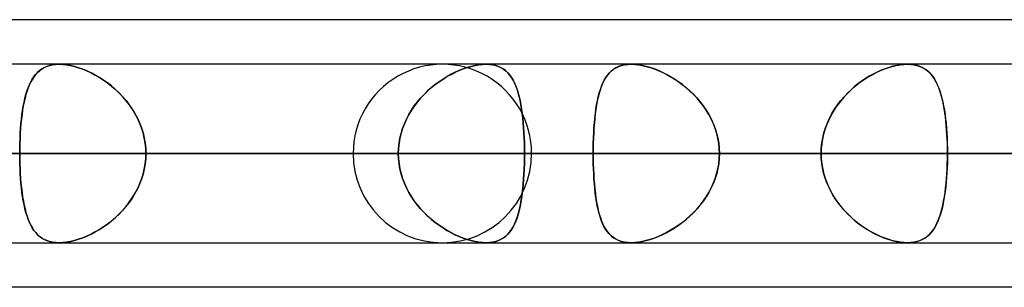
# Model space of a CAD drawing. Header units: millimetres. Extents: x -243 to 243, y -86 to 92.
# Tile 19 of 79: x -99.47 to -89.59, y 41.31 to 44. Entities that reach past the tile are written whole.
import ezdxf

# ---------------------------------------------------------------- set-up
doc = ezdxf.new("R2010")
doc.units = ezdxf.units.MM
doc.layers.add('MAIN-1', color=7, linetype='Continuous')

msp = doc.modelspace()

# ---------------------------------------------------------------- linework, layer by layer
at = {"layer": 'MAIN-1'}
for p, q in [((-70.1842, 44), (-129.42, 44)), ((-64.4885, 44), (-123.7242, 44)), ((-70.1842, 44), (-123.7242, 44)), ((-64.4885, 44), (-123.7242, 44)), ((-90.5644, 43.5525), (-123.152, 43.5525)), ((-90.5644, 43.5525), (-123.152, 43.5525)), ((122.9667, 43.5525), (-122.9667, 43.5525)), ((122.9667, 43.5525), (-122.9667, 43.5525)), ((113.0899, 43.5525), (-113.0899, 43.5525)), ((113.0899, 43.5525), (-113.0899, 43.5525)), ((-80.6825, 43.5525), (-109.19, 43.5525)), ((-80.6825, 43.5525), (-109.19, 43.5525)), ((103.2122, 43.5525), (-103.2122, 43.5525)), ((103.2122, 43.5525), (-103.2122, 43.5525)), ((-99.1399, 43.5466), (-99.1085, 43.5509)), ((-99.1042, 43.5512), (-99.136, 43.5473)), ((-99.1085, 43.5509), (-99.0755, 43.5525)), ((-99.0709, 43.5525), (-99.1042, 43.5512)), ((-99.0755, 43.5525), (-99.0747, 43.5525)), ((-99.0747, 43.5525), (-99.0739, 43.5525)), ((-99.0739, 43.5525), (-99.0731, 43.5525)), ((-99.0731, 43.5525), (-99.0723, 43.5525)), ((-99.0723, 43.5525), (-99.0715, 43.5525)), ((-99.0715, 43.5525), (-99.0708, 43.5525)), ((-99.0348, 43.5512), (-99.0709, 43.5525)), ((-94.7903, 43.5525), (-99.0709, 43.5525)), ((-94.7903, 43.5525), (-99.0709, 43.5525)), ((-99.0708, 43.5525), (-99.0348, 43.5511)), ((-98.9971, 43.547), (-99.0348, 43.5512)), ((-99.0348, 43.5511), (-98.997, 43.5469)), ((-70.792, 43.5525), (-95.228, 43.5525)), ((-70.792, 43.5525), (-95.228, 43.5525)), ((-94.8619, 43.5473), (-94.8253, 43.5512)), ((-94.8253, 43.5512), (-94.8619, 43.5473)), ((-94.8253, 43.5512), (-94.7902, 43.5525)), ((-94.7903, 43.5525), (-94.8253, 43.5512)), ((-94.756, 43.5512), (-94.7903, 43.5525)), ((-94.7902, 43.5525), (-94.7559, 43.5511)), ((-94.7235, 43.547), (-94.756, 43.5512)), ((-94.7559, 43.5511), (-94.7234, 43.5469)), ((-93.3684, 43.5511), (-93.4016, 43.5467)), ((-93.4005, 43.5469), (-93.3679, 43.5511)), ((-93.3336, 43.5525), (-93.3684, 43.5511)), ((-93.3679, 43.5511), (-93.3336, 43.5525)), ((-93.2982, 43.5512), (-93.3336, 43.5525)), ((-93.3336, 43.5525), (-93.2987, 43.5512)), ((93.3336, 43.5525), (-93.3336, 43.5525)), ((93.3336, 43.5525), (-93.3336, 43.5525)), ((-93.2987, 43.5512), (-93.2622, 43.5473)), ((-93.2613, 43.5472), (-93.2982, 43.5512)), ((-90.6344, 43.5475), (-90.6717, 43.5412)), ((-90.6384, 43.5469), (-90.6006, 43.5511)), ((-90.5986, 43.5513), (-90.6344, 43.5475)), ((-90.6006, 43.5511), (-90.5645, 43.5525)), ((-90.5645, 43.5525), (-90.5986, 43.5513)), ((-90.5645, 43.5525), (-90.5643, 43.5525)), ((-90.5329, 43.5514), (-90.5645, 43.5525)), ((-90.5643, 43.5525), (-90.564, 43.5525)), ((-90.564, 43.5525), (-90.5638, 43.5525)), ((-90.5638, 43.5525), (-90.5636, 43.5525)), ((-90.5636, 43.5525), (-90.5634, 43.5525)), ((-90.5634, 43.5525), (-90.5631, 43.5525)), ((-90.5631, 43.5525), (-90.53, 43.5511)), ((-90.5028, 43.5479), (-90.5329, 43.5514)), ((-90.53, 43.5511), (-90.4984, 43.5471)), ((-90.4742, 43.5421), (-90.5028, 43.5479)), ((-99.3254, 43.427), (-99.3081, 43.4495)), ((-99.306, 43.4519), (-99.3237, 43.4294)), ((-99.3081, 43.4495), (-99.2894, 43.4699)), ((-99.287, 43.4723), (-99.306, 43.4519)), ((-99.2894, 43.4699), (-99.269, 43.4883)), ((-99.2664, 43.4904), (-99.287, 43.4723)), ((-99.269, 43.4883), (-99.247, 43.5046)), ((-99.2441, 43.5065), (-99.2664, 43.4904)), ((-99.247, 43.5046), (-99.2231, 43.5187)), ((-99.22, 43.5202), (-99.2441, 43.5065)), ((-99.2231, 43.5187), (-99.1973, 43.5304)), ((-99.194, 43.5317), (-99.22, 43.5202)), ((-99.1973, 43.5304), (-99.1696, 43.5398)), ((-99.166, 43.5407), (-99.194, 43.5317)), ((-99.1696, 43.5398), (-99.1399, 43.5466)), ((-99.136, 43.5473), (-99.166, 43.5407)), ((-98.9578, 43.54), (-98.9971, 43.547)), ((-98.997, 43.5469), (-98.9576, 43.54)), ((-98.9173, 43.5303), (-98.9578, 43.54)), ((-98.9576, 43.54), (-98.9172, 43.5303)), ((-98.8761, 43.518), (-98.9173, 43.5303)), ((-98.9172, 43.5303), (-98.8762, 43.518)), ((-98.8762, 43.518), (-98.8347, 43.5032)), ((-98.8345, 43.5031), (-98.8761, 43.518)), ((-98.8347, 43.5032), (-98.793, 43.486)), ((-98.7927, 43.4859), (-98.8345, 43.5031)), ((-98.793, 43.486), (-98.7513, 43.4665)), ((-98.7509, 43.4663), (-98.7927, 43.4859)), ((-98.7513, 43.4665), (-98.7096, 43.4447)), ((-98.7093, 43.4445), (-98.7509, 43.4663)), ((-95.1818, 43.4291), (-95.1416, 43.4515)), ((-95.1408, 43.4519), (-95.1813, 43.4294)), ((-95.1416, 43.4515), (-95.1011, 43.4719)), ((-95.1002, 43.4723), (-95.1408, 43.4519)), ((-95.1011, 43.4719), (-95.0604, 43.4901)), ((-95.0597, 43.4904), (-95.1002, 43.4723)), ((-95.0604, 43.4901), (-95.0197, 43.5063)), ((-95.0192, 43.5065), (-95.0597, 43.4904)), ((-95.0197, 43.5063), (-94.9793, 43.5201)), ((-94.979, 43.5202), (-95.0192, 43.5065)), ((-94.9793, 43.5201), (-94.9394, 43.5316)), ((-94.9392, 43.5317), (-94.979, 43.5202)), ((-94.9394, 43.5316), (-94.9001, 43.5407)), ((-94.9001, 43.5407), (-94.9392, 43.5317)), ((-94.9001, 43.5407), (-94.8619, 43.5473)), ((-94.8619, 43.5473), (-94.9001, 43.5407)), ((-94.6928, 43.54), (-94.7235, 43.547)), ((-94.7234, 43.5469), (-94.6927, 43.54)), ((-94.6642, 43.5303), (-94.6928, 43.54)), ((-94.6927, 43.54), (-94.6641, 43.5303)), ((-94.6377, 43.518), (-94.6642, 43.5303)), ((-94.6641, 43.5303), (-94.6378, 43.518)), ((-94.6378, 43.518), (-94.6135, 43.5032)), ((-94.6134, 43.5031), (-94.6377, 43.518)), ((-94.6135, 43.5032), (-94.5912, 43.486)), ((-94.591, 43.4859), (-94.6134, 43.5031)), ((-94.5912, 43.486), (-94.5707, 43.4665)), ((-94.5705, 43.4663), (-94.591, 43.4859)), ((-94.5707, 43.4665), (-94.5518, 43.4447)), ((-94.5517, 43.4445), (-94.5705, 43.4663)), ((-93.5557, 43.4632), (-93.5745, 43.4405)), ((-93.5716, 43.4442), (-93.553, 43.4661)), ((-93.5351, 43.4835), (-93.5557, 43.4632)), ((-93.553, 43.4661), (-93.5326, 43.4857)), ((-93.5127, 43.5014), (-93.5351, 43.4835)), ((-93.5326, 43.4857), (-93.5104, 43.503)), ((-93.4882, 43.5167), (-93.5127, 43.5014)), ((-93.5104, 43.503), (-93.4862, 43.5178)), ((-93.4616, 43.5295), (-93.4882, 43.5167)), ((-93.4862, 43.5178), (-93.4598, 43.5302)), ((-93.4327, 43.5395), (-93.4616, 43.5295)), ((-93.4598, 43.5302), (-93.4313, 43.5399)), ((-93.4016, 43.5467), (-93.4327, 43.5395)), ((-93.4313, 43.5399), (-93.4005, 43.5469)), ((-93.2622, 43.5473), (-93.2241, 43.5408)), ((-93.2229, 43.5406), (-93.2613, 43.5472)), ((-93.2241, 43.5408), (-93.185, 43.5318)), ((-93.1833, 43.5314), (-93.2229, 43.5406)), ((-93.185, 43.5318), (-93.1451, 43.5204)), ((-93.143, 43.5197), (-93.1833, 43.5314)), ((-93.1451, 43.5204), (-93.1048, 43.5067)), ((-93.1022, 43.5057), (-93.143, 43.5197)), ((-93.1048, 43.5067), (-93.0643, 43.4907)), ((-93.0613, 43.4895), (-93.1022, 43.5057)), ((-93.0643, 43.4907), (-93.0236, 43.4726)), ((-93.0203, 43.4711), (-93.0613, 43.4895)), ((-93.0236, 43.4726), (-92.9831, 43.4524)), ((-92.9795, 43.4506), (-93.0203, 43.4711)), ((-92.9831, 43.4524), (-92.9426, 43.4301)), ((-92.9391, 43.4281), (-92.9795, 43.4506)), ((-90.9068, 43.4544), (-90.9462, 43.4324)), ((-90.9255, 43.4443), (-90.884, 43.4661)), ((-90.8672, 43.4743), (-90.9068, 43.4544)), ((-90.884, 43.4661), (-90.8424, 43.4857)), ((-90.8275, 43.4922), (-90.8672, 43.4743)), ((-90.8424, 43.4857), (-90.8008, 43.503)), ((-90.7879, 43.5079), (-90.8275, 43.4922)), ((-90.8008, 43.503), (-90.7593, 43.5179)), ((-90.7486, 43.5213), (-90.7879, 43.5079)), ((-90.7593, 43.5179), (-90.7182, 43.5302)), ((-90.7098, 43.5324), (-90.7486, 43.5213)), ((-90.7182, 43.5302), (-90.6778, 43.5399)), ((-90.6717, 43.5412), (-90.7098, 43.5324)), ((-90.6778, 43.5399), (-90.6384, 43.5469)), ((-90.4984, 43.5471), (-90.4684, 43.5406)), ((-90.4473, 43.534), (-90.4742, 43.5421)), ((-90.4684, 43.5406), (-90.4404, 43.5315)), ((-90.4221, 43.5237), (-90.4473, 43.534)), ((-90.4404, 43.5315), (-90.4144, 43.52)), ((-90.3986, 43.5114), (-90.4221, 43.5237)), ((-90.4144, 43.52), (-90.3902, 43.5062)), ((-90.3768, 43.4971), (-90.3986, 43.5114)), ((-90.3902, 43.5062), (-90.3678, 43.4902)), ((-90.3566, 43.4808), (-90.3768, 43.4971)), ((-90.3678, 43.4902), (-90.3471, 43.4721)), ((-90.3378, 43.4627), (-90.3566, 43.4808)), ((-90.3471, 43.4721), (-90.328, 43.4519)), ((-90.3204, 43.4428), (-90.3378, 43.4627)), ((-90.328, 43.4519), (-90.3102, 43.4295)), ((-99.3699, 43.3469), (-99.3562, 43.3757)), ((-99.3551, 43.3779), (-99.369, 43.3489)), ((-99.3562, 43.3757), (-99.3414, 43.4024)), ((-99.34, 43.4047), (-99.3551, 43.3779)), ((-99.3414, 43.4024), (-99.3254, 43.427)), ((-99.3237, 43.4294), (-99.34, 43.4047)), ((-98.7096, 43.4447), (-98.6681, 43.4205)), ((-98.6682, 43.4205), (-98.7093, 43.4445)), ((-98.6274, 43.3942), (-98.6682, 43.4205)), ((-98.6681, 43.4205), (-98.6269, 43.3939)), ((-98.5871, 43.3657), (-98.6274, 43.3942)), ((-98.6269, 43.3939), (-98.5863, 43.3651)), ((-98.5475, 43.3348), (-98.5871, 43.3657)), ((-98.5863, 43.3651), (-98.5465, 43.334)), ((-95.2615, 43.3779), (-95.3007, 43.3489)), ((-95.3003, 43.3492), (-95.2613, 43.378)), ((-95.2216, 43.4047), (-95.2615, 43.3779)), ((-95.2613, 43.378), (-95.2217, 43.4046)), ((-95.2217, 43.4046), (-95.1818, 43.4291)), ((-95.1813, 43.4294), (-95.2216, 43.4047)), ((-94.5518, 43.4447), (-94.5345, 43.4205)), ((-94.5345, 43.4205), (-94.5517, 43.4445)), ((-94.5345, 43.4205), (-94.5186, 43.3939)), ((-94.5188, 43.3942), (-94.5345, 43.4205)), ((-94.5043, 43.3657), (-94.5188, 43.3942)), ((-94.5186, 43.3939), (-94.504, 43.3651)), ((-94.491, 43.3348), (-94.5043, 43.3657)), ((-94.504, 43.3651), (-94.4906, 43.334)), ((-93.6213, 43.359), (-93.6341, 43.3275)), ((-93.6318, 43.3338), (-93.6187, 43.3648)), ((-93.6072, 43.3883), (-93.6213, 43.359)), ((-93.6187, 43.3648), (-93.6043, 43.3936)), ((-93.5916, 43.4155), (-93.6072, 43.3883)), ((-93.6043, 43.3936), (-93.5887, 43.4201)), ((-93.5745, 43.4405), (-93.5916, 43.4155)), ((-93.5887, 43.4201), (-93.5716, 43.4442)), ((-92.9426, 43.4301), (-92.9023, 43.4056)), ((-92.8991, 43.4036), (-92.9391, 43.4281)), ((-92.9023, 43.4056), (-92.8624, 43.379)), ((-92.8594, 43.3769), (-92.8991, 43.4036)), ((-92.8624, 43.379), (-92.823, 43.3502)), ((-92.8204, 43.3481), (-92.8594, 43.3769)), ((-92.823, 43.3502), (-92.7845, 43.3194)), ((-91.0608, 43.3549), (-91.0973, 43.3253)), ((-91.0872, 43.3337), (-91.0477, 43.3648)), ((-91.0233, 43.3826), (-91.0608, 43.3549)), ((-91.0477, 43.3648), (-91.0075, 43.3936)), ((-90.9851, 43.4085), (-91.0233, 43.3826)), ((-91.0075, 43.3936), (-90.9666, 43.4201)), ((-90.9462, 43.4324), (-90.9851, 43.4085)), ((-90.9666, 43.4201), (-90.9255, 43.4443)), ((-90.3043, 43.4212), (-90.3204, 43.4428)), ((-90.3102, 43.4295), (-90.2937, 43.405)), ((-90.2893, 43.3977), (-90.3043, 43.4212)), ((-90.2937, 43.405), (-90.2784, 43.3784)), ((-90.2753, 43.3724), (-90.2893, 43.3977)), ((-90.2784, 43.3784), (-90.2643, 43.3496)), ((-90.2623, 43.3452), (-90.2753, 43.3724)), ((-99.4046, 43.2484), (-99.394, 43.2832)), ((-99.3935, 43.2849), (-99.4042, 43.2498)), ((-99.394, 43.2832), (-99.3825, 43.3161)), ((-99.3818, 43.3179), (-99.3935, 43.2849)), ((-99.3825, 43.3161), (-99.3699, 43.3469)), ((-99.369, 43.3489), (-99.3818, 43.3179)), ((-98.509, 43.3018), (-98.5475, 43.3348)), ((-98.5465, 43.334), (-98.5077, 43.3006)), ((-98.4716, 43.2665), (-98.509, 43.3018)), ((-98.5077, 43.3006), (-98.4702, 43.2651)), ((-98.4357, 43.2291), (-98.4716, 43.2665)), ((-98.4702, 43.2651), (-98.4343, 43.2276)), ((-95.3763, 43.2849), (-95.4122, 43.2498)), ((-95.4115, 43.2506), (-95.3756, 43.2855)), ((-95.339, 43.3179), (-95.3763, 43.2849)), ((-95.3756, 43.2855), (-95.3384, 43.3184)), ((-95.3007, 43.3489), (-95.339, 43.3179)), ((-95.3384, 43.3184), (-95.3003, 43.3492)), ((-94.4789, 43.3018), (-94.491, 43.3348)), ((-94.4906, 43.334), (-94.4785, 43.3006)), ((-94.4678, 43.2665), (-94.4789, 43.3018)), ((-94.4785, 43.3006), (-94.4674, 43.2651)), ((-94.4578, 43.2291), (-94.4678, 43.2665)), ((-94.4674, 43.2651), (-94.4574, 43.2276)), ((-93.6562, 43.2588), (-93.6657, 43.2215)), ((-93.6643, 43.2274), (-93.6545, 43.265)), ((-93.6457, 43.2941), (-93.6562, 43.2588)), ((-93.6545, 43.265), (-93.6437, 43.3005)), ((-93.6341, 43.3275), (-93.6457, 43.2941)), ((-93.6437, 43.3005), (-93.6318, 43.3338)), ((-92.7821, 43.3173), (-92.8204, 43.3481)), ((-92.7845, 43.3194), (-92.747, 43.2865)), ((-92.7449, 43.2845), (-92.7821, 43.3173)), ((-92.747, 43.2865), (-92.7108, 43.2516)), ((-92.7088, 43.2496), (-92.7449, 43.2845)), ((-92.7108, 43.2516), (-92.676, 43.2147)), ((-91.1666, 43.2611), (-91.1993, 43.2265)), ((-91.1985, 43.2273), (-91.1628, 43.265)), ((-91.1326, 43.2941), (-91.1666, 43.2611)), ((-91.1628, 43.265), (-91.1256, 43.3005)), ((-91.0973, 43.3253), (-91.1326, 43.2941)), ((-91.1256, 43.3005), (-91.0872, 43.3337)), ((-90.2643, 43.3496), (-90.2512, 43.3188)), ((-90.2503, 43.3163), (-90.2623, 43.3452)), ((-90.2512, 43.3188), (-90.2393, 43.2859)), ((-90.2391, 43.2856), (-90.2503, 43.3163)), ((-90.2393, 43.2859), (-90.2282, 43.251)), ((-90.2288, 43.2531), (-90.2391, 43.2856)), ((-90.2194, 43.2189), (-90.2288, 43.2531)), ((-99.4309, 43.1324), (-99.423, 43.1728)), ((-99.4228, 43.1744), (-99.4307, 43.134)), ((-99.423, 43.1728), (-99.4143, 43.2115)), ((-99.4139, 43.213), (-99.4228, 43.1744)), ((-99.4143, 43.2115), (-99.4046, 43.2484)), ((-99.4042, 43.2498), (-99.4139, 43.213)), ((-98.4014, 43.1896), (-98.4357, 43.2291)), ((-98.4343, 43.2276), (-98.4002, 43.1881)), ((-98.3692, 43.1481), (-98.4014, 43.1896)), ((-98.4002, 43.1881), (-98.3682, 43.1468)), ((-95.4792, 43.1744), (-95.5098, 43.134)), ((-95.5096, 43.1344), (-95.4788, 43.1749)), ((-95.4466, 43.213), (-95.4792, 43.1744)), ((-95.4788, 43.1749), (-95.446, 43.2137)), ((-95.4122, 43.2498), (-95.4466, 43.213)), ((-95.446, 43.2137), (-95.4115, 43.2506)), ((-94.4488, 43.1896), (-94.4578, 43.2291)), ((-94.4574, 43.2276), (-94.4484, 43.1881)), ((-94.4407, 43.1481), (-94.4488, 43.1896)), ((-94.4484, 43.1881), (-94.4404, 43.1468)), ((-93.6742, 43.1824), (-93.6818, 43.1415)), ((-93.6809, 43.1463), (-93.6731, 43.1878)), ((-93.6657, 43.2215), (-93.6742, 43.1824)), ((-93.6731, 43.1878), (-93.6643, 43.2274)), ((-92.6742, 43.2127), (-92.7088, 43.2496)), ((-92.676, 43.2147), (-92.643, 43.1761)), ((-92.6413, 43.174), (-92.6742, 43.2127)), ((-92.643, 43.1761), (-92.612, 43.1357)), ((-92.6104, 43.1335), (-92.6413, 43.174)), ((-91.2643, 43.1462), (-91.2325, 43.1877)), ((-91.2303, 43.1902), (-91.2597, 43.1524)), ((-91.2325, 43.1877), (-91.1985, 43.2273)), ((-91.1993, 43.2265), (-91.2303, 43.1902)), ((-90.2282, 43.251), (-90.2182, 43.2142)), ((-90.2107, 43.183), (-90.2194, 43.2189)), ((-90.2182, 43.2142), (-90.2091, 43.1756)), ((-90.2028, 43.1455), (-90.2107, 43.183)), ((-90.2091, 43.1756), (-90.2008, 43.1352)), ((-99.4442, 43.0468), (-99.438, 43.0904)), ((-99.4377, 43.092), (-99.444, 43.0484)), ((-99.438, 43.0904), (-99.4309, 43.1324)), ((-99.4307, 43.134), (-99.4377, 43.092)), ((-98.3392, 43.1049), (-98.3692, 43.1481)), ((-98.3682, 43.1468), (-98.3384, 43.1037)), ((-98.3117, 43.0601), (-98.3392, 43.1049)), ((-98.3384, 43.1037), (-98.3111, 43.0589)), ((-98.2869, 43.0136), (-98.3117, 43.0601)), ((-98.3111, 43.0589), (-98.2863, 43.0125)), ((-95.5383, 43.092), (-95.5646, 43.0484)), ((-95.5645, 43.0485), (-95.5382, 43.0922)), ((-95.5098, 43.134), (-95.5383, 43.092)), ((-95.5382, 43.0922), (-95.5096, 43.1344)), ((-94.4335, 43.1049), (-94.4407, 43.1481)), ((-94.4404, 43.1468), (-94.4333, 43.1037)), ((-94.4271, 43.0601), (-94.4335, 43.1049)), ((-94.4333, 43.1037), (-94.427, 43.0589)), ((-94.4216, 43.0136), (-94.4271, 43.0601)), ((-94.427, 43.0589), (-94.4215, 43.0125)), ((-93.6944, 43.0546), (-93.6996, 43.0088)), ((-93.6993, 43.0119), (-93.694, 43.0583)), ((-93.6885, 43.0989), (-93.6944, 43.0546)), ((-93.694, 43.0583), (-93.6879, 43.1031)), ((-93.6818, 43.1415), (-93.6885, 43.0989)), ((-93.6879, 43.1031), (-93.6809, 43.1463)), ((-92.612, 43.1357), (-92.5831, 43.0936)), ((-92.5817, 43.0914), (-92.6104, 43.1335)), ((-92.5831, 43.0936), (-92.5565, 43.0498)), ((-92.5553, 43.0477), (-92.5817, 43.0914)), ((-91.3455, 43.0118), (-91.321, 43.0582)), ((-91.3128, 43.0724), (-91.3362, 43.0302)), ((-91.321, 43.0582), (-91.2939, 43.103)), ((-91.2872, 43.1131), (-91.3128, 43.0724)), ((-91.2939, 43.103), (-91.2643, 43.1462)), ((-91.2597, 43.1524), (-91.2872, 43.1131)), ((-90.1957, 43.1066), (-90.2028, 43.1455)), ((-90.2008, 43.1352), (-90.1934, 43.0932)), ((-90.1893, 43.0663), (-90.1957, 43.1066)), ((-90.1934, 43.0932), (-90.1869, 43.0495)), ((-90.1836, 43.0247), (-90.1893, 43.0663)), ((-99.4583, 42.9074), (-99.4543, 42.9552)), ((-99.4542, 42.9566), (-99.4582, 42.9089)), ((-99.4543, 42.9552), (-99.4496, 43.0017)), ((-99.4495, 43.0032), (-99.4542, 42.9566)), ((-99.4496, 43.0017), (-99.4442, 43.0468)), ((-99.444, 43.0484), (-99.4495, 43.0032)), ((-98.2648, 42.9656), (-98.2869, 43.0136)), ((-98.2863, 43.0125), (-98.2643, 42.9646)), ((-98.2457, 42.9162), (-98.2648, 42.9656)), ((-98.2643, 42.9646), (-98.2455, 42.9155)), ((-95.6276, 42.9085), (-95.6094, 42.9565)), ((-95.6093, 42.9566), (-95.6275, 42.9089)), ((-95.6094, 42.9565), (-95.5883, 43.0032)), ((-95.5883, 43.0032), (-95.6093, 42.9566)), ((-95.5883, 43.0032), (-95.5645, 43.0485)), ((-95.5646, 43.0484), (-95.5883, 43.0032)), ((-94.4169, 42.9656), (-94.4216, 43.0136)), ((-94.4215, 43.0125), (-94.4168, 42.9646)), ((-94.413, 42.9162), (-94.4169, 42.9656)), ((-94.4168, 42.9646), (-94.4129, 42.9155)), ((-93.704, 42.9615), (-93.7077, 42.913)), ((-93.7076, 42.9147), (-93.7038, 42.964)), ((-93.6996, 43.0088), (-93.704, 42.9615)), ((-93.7038, 42.964), (-93.6993, 43.0119)), ((-92.5565, 43.0498), (-92.5324, 43.0045)), ((-92.5314, 43.0025), (-92.5553, 43.0477)), ((-92.5324, 43.0045), (-92.511, 42.9577)), ((-92.5103, 42.9559), (-92.5314, 43.0025)), ((-92.511, 42.9577), (-92.4926, 42.9097)), ((-92.492, 42.908), (-92.5103, 42.9559)), ((-91.3859, 42.9146), (-91.3672, 42.9639)), ((-91.3573, 42.9867), (-91.3759, 42.9421)), ((-91.3672, 42.9639), (-91.3455, 43.0118)), ((-91.3362, 43.0302), (-91.3573, 42.9867)), ((-90.1869, 43.0495), (-90.1812, 43.0043)), ((-90.1786, 42.9818), (-90.1836, 43.0247)), ((-90.1812, 43.0043), (-90.1762, 42.9575)), ((-90.1743, 42.9376), (-90.1786, 42.9818)), ((-90.1762, 42.9575), (-90.172, 42.9095)), ((-99.4614, 42.86), (-99.464, 42.8101)), ((-99.464, 42.8093), (-99.4615, 42.8587)), ((-99.4615, 42.8587), (-99.4583, 42.9074)), ((-99.4582, 42.9089), (-99.4614, 42.86)), ((-98.2299, 42.8658), (-98.2457, 42.9162)), ((-98.2455, 42.9155), (-98.2298, 42.8654)), ((-98.2175, 42.8146), (-98.2299, 42.8658)), ((-98.2298, 42.8654), (-98.2174, 42.8144)), ((-95.6426, 42.86), (-95.6545, 42.8101)), ((-95.6545, 42.81), (-95.6426, 42.8597)), ((-95.6275, 42.9089), (-95.6426, 42.86)), ((-95.6426, 42.8597), (-95.6276, 42.9085)), ((-94.4097, 42.8658), (-94.413, 42.9162)), ((-94.4129, 42.9155), (-94.4097, 42.8654)), ((-94.4072, 42.8146), (-94.4097, 42.8658)), ((-94.4097, 42.8654), (-94.4072, 42.8144)), ((-93.7107, 42.8633), (-93.7131, 42.8126)), ((-93.713, 42.8137), (-93.7107, 42.8646)), ((-93.7107, 42.8646), (-93.7076, 42.9147)), ((-93.7077, 42.913), (-93.7107, 42.8633)), ((-92.4926, 42.9097), (-92.4773, 42.8607)), ((-92.4768, 42.8591), (-92.492, 42.908)), ((-92.4773, 42.8607), (-92.4652, 42.8109)), ((-92.4649, 42.8096), (-92.4768, 42.8591)), ((-91.4135, 42.8137), (-91.4014, 42.8645)), ((-91.3919, 42.8964), (-91.4053, 42.8498)), ((-91.4014, 42.8645), (-91.3859, 42.9146)), ((-91.3759, 42.9421), (-91.3919, 42.8964)), ((-90.1707, 42.8924), (-90.1743, 42.9376)), ((-90.172, 42.9095), (-90.1685, 42.8606)), ((-90.1677, 42.8465), (-90.1707, 42.8924)), ((-90.1685, 42.8606), (-90.1659, 42.8108)), ((-99.4658, 42.7597), (-99.4669, 42.7087)), ((-99.4669, 42.7086), (-99.4658, 42.7592)), ((-99.464, 42.8101), (-99.4658, 42.7597)), ((-99.4658, 42.7592), (-99.464, 42.8093)), ((-98.2085, 42.7627), (-98.2175, 42.8146)), ((-98.2174, 42.8144), (-98.2085, 42.7627)), ((-98.2031, 42.7103), (-98.2085, 42.7627)), ((-98.2085, 42.7627), (-98.2031, 42.7104)), ((-95.6683, 42.7088), (-95.6631, 42.7597)), ((-95.6631, 42.7597), (-95.6683, 42.7087)), ((-95.6545, 42.8101), (-95.6631, 42.7597)), ((-95.6631, 42.7597), (-95.6545, 42.81)), ((-94.4055, 42.7627), (-94.4072, 42.8146)), ((-94.4072, 42.8144), (-94.4055, 42.7627)), ((-94.4055, 42.7627), (-94.4044, 42.7104)), ((-94.4044, 42.7103), (-94.4055, 42.7627)), ((-93.7157, 42.7101), (-93.7147, 42.7622)), ((-93.7147, 42.7613), (-93.7157, 42.7096)), ((-93.7147, 42.7622), (-93.713, 42.8137)), ((-93.7131, 42.8126), (-93.7147, 42.7613)), ((-92.4652, 42.8109), (-92.4564, 42.7604)), ((-92.4563, 42.7594), (-92.4649, 42.8096)), ((-92.4564, 42.7604), (-92.4511, 42.7092)), ((-92.4511, 42.7086), (-92.4563, 42.7594)), ((-91.4276, 42.71), (-91.4223, 42.7621)), ((-91.4158, 42.8023), (-91.4233, 42.7544)), ((-91.4223, 42.7621), (-91.4135, 42.8137)), ((-91.4053, 42.8498), (-91.4158, 42.8023)), ((-90.1654, 42.8), (-90.1677, 42.8465)), ((-90.1659, 42.8108), (-90.164, 42.7603)), ((-90.1638, 42.7529), (-90.1654, 42.8)), ((-90.164, 42.7603), (-90.1629, 42.7092)), ((-99.4669, 42.7087), (-99.4672, 42.6575)), ((-99.4672, 42.6575), (-99.4669, 42.7086)), ((-98.2031, 42.7104), (-98.2012, 42.6575)), ((-98.2012, 42.6575), (-98.2031, 42.7103)), ((-95.67, 42.6575), (-95.6683, 42.7088)), ((-95.6683, 42.7087), (-95.67, 42.6575)), ((-94.4044, 42.7104), (-94.4041, 42.6575)), ((-94.4041, 42.6575), (-94.4044, 42.7103)), ((-93.716, 42.6575), (-93.7157, 42.7101)), ((-93.7157, 42.7096), (-93.716, 42.6575)), ((-92.4511, 42.7092), (-92.4493, 42.6575)), ((-92.4493, 42.6575), (-92.4511, 42.7086)), ((-91.4294, 42.6575), (-91.4276, 42.71)), ((-91.4279, 42.7061), (-91.4294, 42.6575)), ((-91.4233, 42.7544), (-91.4279, 42.7061)), ((-90.1628, 42.7054), (-90.1638, 42.7529)), ((-90.1629, 42.7092), (-90.1625, 42.6575)), ((-90.1625, 42.6575), (-90.1628, 42.7054)), ((-124.047, 42.6575), (-91.4294, 42.6575)), ((-91.4294, 42.6575), (-124.047, 42.6575)), ((-123.4449, 42.6575), (123.4449, 42.6575)), ((123.4449, 42.6575), (-123.4449, 42.6575)), ((-90.1625, 42.6575), (-122.257, 42.6575)), ((-122.257, 42.6575), (-90.1625, 42.6575)), ((122.0848, 42.6575), (-122.0848, 42.6575)), ((-122.0848, 42.6575), (122.0848, 42.6575)), ((-113.4737, 42.6575), (113.4737, 42.6575)), ((113.4737, 42.6575), (-113.4737, 42.6575)), ((112.2073, 42.6575), (-112.2073, 42.6575)), ((-112.2073, 42.6575), (112.2073, 42.6575)), ((-110.085, 42.6575), (-81.5463, 42.6575)), ((-81.5463, 42.6575), (-110.085, 42.6575)), ((-80.2791, 42.6575), (-108.295, 42.6575)), ((-108.295, 42.6575), (-80.2791, 42.6575)), ((-108.0756, 42.6575), (-99.4672, 42.6575)), ((-99.4672, 42.6575), (-108.0756, 42.6575)), ((-95.67, 42.6575), (-104.2784, 42.6575)), ((-104.2784, 42.6575), (-95.67, 42.6575)), ((-103.5955, 42.6575), (103.5955, 42.6575)), ((103.5955, 42.6575), (-103.5955, 42.6575)), ((102.3289, 42.6575), (-102.3289, 42.6575)), ((-102.3289, 42.6575), (102.3289, 42.6575)), ((-102.3289, 42.6575), (-93.716, 42.6575)), ((-93.716, 42.6575), (-102.3289, 42.6575)), ((-91.4294, 42.6575), (-100.0437, 42.6575)), ((-100.0437, 42.6575), (-91.4294, 42.6575)), ((-99.4672, 42.6575), (-95.67, 42.6575)), ((-95.67, 42.6575), (-99.4672, 42.6575)), ((-99.4669, 42.6063), (-99.4672, 42.6575)), ((-99.4672, 42.6575), (-99.4669, 42.6062)), ((-99.4658, 42.5555), (-99.4669, 42.6063)), ((-99.4669, 42.6062), (-99.4658, 42.5553)), ((-98.2031, 42.6047), (-98.2085, 42.5523)), ((-98.2085, 42.5523), (-98.2031, 42.6046)), ((-98.2012, 42.6575), (-98.2031, 42.6047)), ((-98.2031, 42.6046), (-98.2012, 42.6575)), ((-94.4041, 42.6575), (-98.2012, 42.6575)), ((-98.2012, 42.6575), (-94.4041, 42.6575)), ((-98.2012, 42.6575), (-89.5925, 42.6575)), ((-89.5925, 42.6575), (-98.2012, 42.6575)), ((-96.123, 42.6575), (-71.6602, 42.6575)), ((-71.6602, 42.6575), (-96.123, 42.6575)), ((-95.67, 42.6575), (-95.6683, 42.6062)), ((-95.6683, 42.6063), (-95.67, 42.6575)), ((-95.6631, 42.5553), (-95.6683, 42.6063)), ((-95.6683, 42.6062), (-95.6631, 42.5553)), ((-94.4044, 42.6047), (-94.4055, 42.5523)), ((-94.4055, 42.5523), (-94.4044, 42.6046)), ((-94.4044, 42.6046), (-94.4041, 42.6575)), ((-94.4041, 42.6575), (-94.4044, 42.6047)), ((-85.7953, 42.6575), (-94.4041, 42.6575)), ((-94.4041, 42.6575), (-85.7953, 42.6575)), ((-70.25, 42.6575), (-94.333, 42.6575)), ((-94.333, 42.6575), (-70.25, 42.6575)), ((-93.716, 42.6575), (93.716, 42.6575)), ((93.716, 42.6575), (-93.716, 42.6575)), ((-93.7157, 42.6054), (-93.716, 42.6575)), ((-93.716, 42.6575), (-93.7157, 42.6049)), ((-93.7147, 42.5537), (-93.7157, 42.6054)), ((-93.7157, 42.6049), (-93.7147, 42.5528)), ((-92.4564, 42.5546), (-92.4511, 42.6058)), ((-92.4511, 42.6064), (-92.4563, 42.5556)), ((-92.4493, 42.6575), (-92.4511, 42.6064)), ((-92.4511, 42.6058), (-92.4493, 42.6575)), ((92.4493, 42.6575), (-92.4493, 42.6575)), ((-92.4493, 42.6575), (92.4493, 42.6575)), ((-92.4493, 42.6575), (-83.8351, 42.6575)), ((-83.8351, 42.6575), (-92.4493, 42.6575)), ((-91.4294, 42.6575), (-91.4276, 42.605)), ((-91.4279, 42.6089), (-91.4294, 42.6575)), ((-91.4233, 42.5606), (-91.4279, 42.6089)), ((-91.4276, 42.605), (-91.4223, 42.5529)), ((-91.4158, 42.5127), (-91.4233, 42.5606)), ((-90.164, 42.5545), (-90.1629, 42.6058)), ((-90.1628, 42.6081), (-90.1639, 42.5591)), ((-90.1629, 42.6058), (-90.1625, 42.6575)), ((-90.1625, 42.6575), (-90.1628, 42.6081)), ((-81.5463, 42.6575), (-90.1625, 42.6575)), ((-90.1625, 42.6575), (-81.5463, 42.6575)), ((-99.464, 42.5051), (-99.4658, 42.5555)), ((-99.4658, 42.5553), (-99.464, 42.505)), ((-99.4615, 42.4553), (-99.464, 42.5051)), ((-99.464, 42.505), (-99.4615, 42.4553)), ((-98.2175, 42.5004), (-98.2299, 42.4492)), ((-98.2298, 42.4496), (-98.2174, 42.5006)), ((-98.2085, 42.5523), (-98.2175, 42.5004)), ((-98.2174, 42.5006), (-98.2085, 42.5523)), ((-95.6631, 42.5553), (-95.6545, 42.505)), ((-95.6545, 42.5049), (-95.6631, 42.5553)), ((-95.6545, 42.505), (-95.6426, 42.4553)), ((-95.6426, 42.455), (-95.6545, 42.5049)), ((-94.4097, 42.4496), (-94.4072, 42.5006)), ((-94.4072, 42.5004), (-94.4097, 42.4492)), ((-94.4072, 42.5006), (-94.4055, 42.5523)), ((-94.4055, 42.5523), (-94.4072, 42.5004)), ((-93.7131, 42.5024), (-93.7147, 42.5537)), ((-93.7147, 42.5528), (-93.713, 42.5013)), ((-93.7107, 42.4517), (-93.7131, 42.5024)), ((-93.713, 42.5013), (-93.7107, 42.4504)), ((-92.4773, 42.4543), (-92.4652, 42.5041)), ((-92.4649, 42.5054), (-92.4768, 42.4559)), ((-92.4652, 42.5041), (-92.4564, 42.5546)), ((-92.4563, 42.5556), (-92.4649, 42.5054)), ((-91.4223, 42.5529), (-91.4135, 42.5013)), ((-91.4053, 42.4652), (-91.4158, 42.5127)), ((-91.4135, 42.5013), (-91.4014, 42.4505)), ((-91.3919, 42.4186), (-91.4053, 42.4652)), ((-90.1681, 42.4627), (-90.1712, 42.4154)), ((-90.1686, 42.4542), (-90.1659, 42.504)), ((-90.1656, 42.5106), (-90.1681, 42.4627)), ((-90.1659, 42.504), (-90.164, 42.5545)), ((-90.1639, 42.5591), (-90.1656, 42.5106)), ((-99.4582, 42.4065), (-99.4615, 42.4553)), ((-99.4615, 42.4553), (-99.4582, 42.4065)), ((-99.4543, 42.3588), (-99.4582, 42.4065)), ((-99.4582, 42.4065), (-99.4542, 42.3585)), ((-98.2457, 42.3988), (-98.2648, 42.3494)), ((-98.2643, 42.3504), (-98.2455, 42.3995)), ((-98.2299, 42.4492), (-98.2457, 42.3988)), ((-98.2455, 42.3995), (-98.2298, 42.4496)), ((-95.6426, 42.4553), (-95.6276, 42.4065)), ((-95.6275, 42.4061), (-95.6426, 42.455)), ((-95.6276, 42.4065), (-95.6094, 42.3585)), ((-95.6093, 42.3584), (-95.6275, 42.4061)), ((-94.413, 42.3988), (-94.4169, 42.3494)), ((-94.4168, 42.3504), (-94.4129, 42.3995)), ((-94.4097, 42.4492), (-94.413, 42.3988)), ((-94.4129, 42.3995), (-94.4097, 42.4496)), ((-93.7077, 42.402), (-93.7107, 42.4517)), ((-93.7107, 42.4504), (-93.7076, 42.4003)), ((-93.704, 42.3535), (-93.7077, 42.402)), ((-93.7076, 42.4003), (-93.7038, 42.351)), ((-92.511, 42.3573), (-92.4926, 42.4053)), ((-92.492, 42.407), (-92.5103, 42.3591)), ((-92.4926, 42.4053), (-92.4773, 42.4543)), ((-92.4768, 42.4559), (-92.492, 42.407)), ((-91.4014, 42.4505), (-91.3859, 42.4004)), ((-91.3759, 42.3729), (-91.3919, 42.4186)), ((-91.3859, 42.4004), (-91.3672, 42.3511)), ((-91.3573, 42.3283), (-91.3759, 42.3729)), ((-90.1751, 42.369), (-90.1797, 42.3237)), ((-90.1762, 42.3571), (-90.172, 42.4052)), ((-90.1712, 42.4154), (-90.1751, 42.369)), ((-90.172, 42.4052), (-90.1686, 42.4542)), ((-99.4495, 42.3123), (-99.4543, 42.3588)), ((-99.4542, 42.3585), (-99.4495, 42.3118)), ((-99.4441, 42.2672), (-99.4495, 42.3123)), ((-99.4495, 42.3118), (-99.444, 42.2665)), ((-99.4378, 42.2237), (-99.4441, 42.2672)), ((-99.444, 42.2665), (-99.4377, 42.2228)), ((-98.2869, 42.3014), (-98.3117, 42.2549)), ((-98.3111, 42.2561), (-98.2863, 42.3025)), ((-98.2648, 42.3494), (-98.2869, 42.3014)), ((-98.2863, 42.3025), (-98.2643, 42.3504)), ((-95.6094, 42.3585), (-95.5883, 42.3118)), ((-95.5883, 42.3118), (-95.6093, 42.3584)), ((-95.5883, 42.3118), (-95.5645, 42.2665)), ((-95.5646, 42.2666), (-95.5883, 42.3118)), ((-95.5383, 42.223), (-95.5646, 42.2666)), ((-95.5645, 42.2665), (-95.5382, 42.2228)), ((-94.4216, 42.3014), (-94.4271, 42.2549)), ((-94.427, 42.2561), (-94.4215, 42.3025)), ((-94.4169, 42.3494), (-94.4216, 42.3014)), ((-94.4215, 42.3025), (-94.4168, 42.3504)), ((-93.6996, 42.3062), (-93.704, 42.3535)), ((-93.7038, 42.351), (-93.6993, 42.3031)), ((-93.6944, 42.2604), (-93.6996, 42.3062)), ((-93.6993, 42.3031), (-93.694, 42.2567)), ((-92.5831, 42.2214), (-92.5565, 42.2652)), ((-92.5553, 42.2673), (-92.5817, 42.2236)), ((-92.5565, 42.2652), (-92.5324, 42.3105)), ((-92.5314, 42.3125), (-92.5553, 42.2673)), ((-92.5324, 42.3105), (-92.511, 42.3573)), ((-92.5103, 42.3591), (-92.5314, 42.3125)), ((-91.3672, 42.3511), (-91.3455, 42.3032)), ((-91.3362, 42.2848), (-91.3573, 42.3283)), ((-91.3455, 42.3032), (-91.321, 42.2568)), ((-91.3128, 42.2426), (-91.3362, 42.2848)), ((-90.1935, 42.2213), (-90.187, 42.265)), ((-90.185, 42.2797), (-90.191, 42.2371)), ((-90.187, 42.265), (-90.1812, 42.3103)), ((-90.1797, 42.3237), (-90.185, 42.2797)), ((-90.1812, 42.3103), (-90.1762, 42.3571)), ((-99.4308, 42.1817), (-99.4378, 42.2237)), ((-99.4377, 42.2228), (-99.4306, 42.1806)), ((-99.4229, 42.1414), (-99.4308, 42.1817)), ((-99.4306, 42.1806), (-99.4226, 42.1401)), ((-98.3692, 42.1669), (-98.4014, 42.1254)), ((-98.4002, 42.1269), (-98.3682, 42.1682)), ((-98.3392, 42.2101), (-98.3692, 42.1669)), ((-98.3682, 42.1682), (-98.3384, 42.2113)), ((-98.3117, 42.2549), (-98.3392, 42.2101)), ((-98.3384, 42.2113), (-98.3111, 42.2561)), ((-95.5098, 42.181), (-95.5383, 42.223)), ((-95.5382, 42.2228), (-95.5096, 42.1806)), ((-95.4792, 42.1406), (-95.5098, 42.181)), ((-95.5096, 42.1806), (-95.4788, 42.1401)), ((-94.4407, 42.1669), (-94.4488, 42.1254)), ((-94.4484, 42.1269), (-94.4404, 42.1682)), ((-94.4335, 42.2101), (-94.4407, 42.1669)), ((-94.4404, 42.1682), (-94.4333, 42.2113)), ((-94.4271, 42.2549), (-94.4335, 42.2101)), ((-94.4333, 42.2113), (-94.427, 42.2561)), ((-93.6885, 42.2161), (-93.6944, 42.2604)), ((-93.694, 42.2567), (-93.6879, 42.2119)), ((-93.6818, 42.1735), (-93.6885, 42.2161)), ((-93.6879, 42.2119), (-93.6809, 42.1687)), ((-93.6742, 42.1326), (-93.6818, 42.1735)), ((-93.6809, 42.1687), (-93.6731, 42.1272)), ((-92.643, 42.1389), (-92.612, 42.1793)), ((-92.6104, 42.1815), (-92.6413, 42.141)), ((-92.612, 42.1793), (-92.5831, 42.2214)), ((-92.5817, 42.2236), (-92.6104, 42.1815)), ((-91.321, 42.2568), (-91.2939, 42.212)), ((-91.2872, 42.2019), (-91.3128, 42.2426)), ((-91.2939, 42.212), (-91.2643, 42.1688)), ((-91.2597, 42.1626), (-91.2872, 42.2019)), ((-91.2643, 42.1688), (-91.2325, 42.1273)), ((-90.2092, 42.1388), (-90.2009, 42.1792)), ((-90.1978, 42.196), (-90.2055, 42.1563)), ((-90.2009, 42.1792), (-90.1935, 42.2213)), ((-90.191, 42.2371), (-90.1978, 42.196)), ((-99.4141, 42.1028), (-99.4229, 42.1414)), ((-99.4226, 42.1401), (-99.4138, 42.1013)), ((-99.4044, 42.0659), (-99.4141, 42.1028)), ((-99.4138, 42.1013), (-99.404, 42.0644)), ((-98.4357, 42.0859), (-98.4716, 42.0485)), ((-98.4702, 42.0499), (-98.4343, 42.0874)), ((-98.4014, 42.1254), (-98.4357, 42.0859)), ((-98.4343, 42.0874), (-98.4002, 42.1269)), ((-95.4466, 42.102), (-95.4792, 42.1406)), ((-95.4788, 42.1401), (-95.446, 42.1013)), ((-95.4122, 42.0652), (-95.4466, 42.102)), ((-95.446, 42.1013), (-95.4115, 42.0644)), ((-94.4578, 42.0859), (-94.4678, 42.0485)), ((-94.4674, 42.0499), (-94.4574, 42.0874)), ((-94.4488, 42.1254), (-94.4578, 42.0859)), ((-94.4574, 42.0874), (-94.4484, 42.1269)), ((-93.6657, 42.0935), (-93.6742, 42.1326)), ((-93.6731, 42.1272), (-93.6643, 42.0876)), ((-93.6562, 42.0562), (-93.6657, 42.0935)), ((-93.6643, 42.0876), (-93.6545, 42.05)), ((-92.7108, 42.0634), (-92.676, 42.1003)), ((-92.6742, 42.1023), (-92.7088, 42.0654)), ((-92.676, 42.1003), (-92.643, 42.1389)), ((-92.6413, 42.141), (-92.6742, 42.1023)), ((-91.2303, 42.1248), (-91.2597, 42.1626)), ((-91.2325, 42.1273), (-91.1985, 42.0877)), ((-91.1993, 42.0885), (-91.2303, 42.1248)), ((-91.1666, 42.0539), (-91.1993, 42.0885)), ((-91.1985, 42.0877), (-91.1628, 42.05)), ((-90.2232, 42.0819), (-90.2333, 42.0474)), ((-90.2284, 42.0633), (-90.2183, 42.1002)), ((-90.2139, 42.1183), (-90.2232, 42.0819)), ((-90.2183, 42.1002), (-90.2092, 42.1388)), ((-90.2055, 42.1563), (-90.2139, 42.1183)), ((-99.3938, 42.0309), (-99.4044, 42.0659)), ((-99.404, 42.0644), (-99.3933, 42.0295)), ((-99.3821, 41.9979), (-99.3938, 42.0309)), ((-99.3933, 42.0295), (-99.3816, 41.9966)), ((-99.3694, 41.9669), (-99.3821, 41.9979)), ((-99.3816, 41.9966), (-99.3689, 41.9658)), ((-98.5475, 41.9802), (-98.5871, 41.9493)), ((-98.5863, 41.9499), (-98.5465, 41.981)), ((-98.509, 42.0132), (-98.5475, 41.9802)), ((-98.5465, 41.981), (-98.5077, 42.0144)), ((-98.4716, 42.0485), (-98.509, 42.0132)), ((-98.5077, 42.0144), (-98.4702, 42.0499)), ((-95.3763, 42.0301), (-95.4122, 42.0652)), ((-95.4115, 42.0644), (-95.3756, 42.0295)), ((-95.339, 41.9971), (-95.3763, 42.0301)), ((-95.3756, 42.0295), (-95.3384, 41.9966)), ((-95.3007, 41.9661), (-95.339, 41.9971)), ((-95.3384, 41.9966), (-95.3003, 41.9658)), ((-94.491, 41.9802), (-94.5043, 41.9493)), ((-94.504, 41.9499), (-94.4906, 41.981)), ((-94.4789, 42.0132), (-94.491, 41.9802)), ((-94.4906, 41.981), (-94.4785, 42.0144)), ((-94.4678, 42.0485), (-94.4789, 42.0132)), ((-94.4785, 42.0144), (-94.4674, 42.0499)), ((-93.6457, 42.0209), (-93.6562, 42.0562)), ((-93.6545, 42.05), (-93.6437, 42.0145)), ((-93.6341, 41.9874), (-93.6457, 42.0209)), ((-93.6437, 42.0145), (-93.6318, 41.9812)), ((-93.6213, 41.956), (-93.6341, 41.9874)), ((-93.6318, 41.9812), (-93.6187, 41.9502)), ((-92.823, 41.9648), (-92.7845, 41.9956)), ((-92.7821, 41.9977), (-92.8204, 41.9669)), ((-92.7845, 41.9956), (-92.747, 42.0285)), ((-92.7449, 42.0306), (-92.7821, 41.9977)), ((-92.747, 42.0285), (-92.7108, 42.0634)), ((-92.7088, 42.0654), (-92.7449, 42.0306)), ((-91.1326, 42.0209), (-91.1666, 42.0539)), ((-91.1628, 42.05), (-91.1256, 42.0145)), ((-91.0973, 41.9897), (-91.1326, 42.0209)), ((-91.1256, 42.0145), (-91.0872, 41.9813)), ((-91.0608, 41.9601), (-91.0973, 41.9897)), ((-91.0872, 41.9813), (-91.0477, 41.9502)), ((-90.2562, 41.9839), (-90.2691, 41.955)), ((-90.2646, 41.9647), (-90.2515, 41.9956)), ((-90.2443, 42.0147), (-90.2562, 41.9839)), ((-90.2515, 41.9956), (-90.2395, 42.0284)), ((-90.2333, 42.0474), (-90.2443, 42.0147)), ((-90.2395, 42.0284), (-90.2284, 42.0633)), ((-99.3555, 41.9379), (-99.3694, 41.9669)), ((-99.3689, 41.9658), (-99.3551, 41.937)), ((-99.3405, 41.9111), (-99.3555, 41.9379)), ((-99.3551, 41.937), (-99.3401, 41.9104)), ((-99.3242, 41.8863), (-99.3405, 41.9111)), ((-99.3401, 41.9104), (-99.3239, 41.8859)), ((-99.3066, 41.8638), (-99.3242, 41.8863)), ((-99.3239, 41.8859), (-99.3064, 41.8635)), ((-98.7513, 41.8485), (-98.7096, 41.8703)), ((-98.7093, 41.8705), (-98.7509, 41.8487)), ((-98.7096, 41.8703), (-98.6681, 41.8945)), ((-98.6682, 41.8945), (-98.7093, 41.8705)), ((-98.6274, 41.9208), (-98.6682, 41.8945)), ((-98.6681, 41.8945), (-98.6269, 41.9211)), ((-98.5871, 41.9493), (-98.6274, 41.9208)), ((-98.6269, 41.9211), (-98.5863, 41.9499)), ((-95.2615, 41.9371), (-95.3007, 41.9661)), ((-95.3003, 41.9658), (-95.2613, 41.937)), ((-95.2216, 41.9103), (-95.2615, 41.9371)), ((-95.2613, 41.937), (-95.2217, 41.9104)), ((-95.2217, 41.9104), (-95.1818, 41.8859)), ((-95.1813, 41.8856), (-95.2216, 41.9103)), ((-95.1818, 41.8859), (-95.1416, 41.8635)), ((-95.1408, 41.8631), (-95.1813, 41.8856)), ((-94.5707, 41.8485), (-94.5518, 41.8703)), ((-94.5517, 41.8705), (-94.5705, 41.8487)), ((-94.5518, 41.8703), (-94.5345, 41.8945)), ((-94.5345, 41.8945), (-94.5517, 41.8705)), ((-94.5345, 41.8945), (-94.5186, 41.9211)), ((-94.5188, 41.9208), (-94.5345, 41.8945)), ((-94.5043, 41.9493), (-94.5188, 41.9208)), ((-94.5186, 41.9211), (-94.504, 41.9499)), ((-93.6072, 41.9267), (-93.6213, 41.956)), ((-93.6187, 41.9502), (-93.6043, 41.9214)), ((-93.5916, 41.8995), (-93.6072, 41.9267)), ((-93.6043, 41.9214), (-93.5887, 41.8949)), ((-93.5745, 41.8745), (-93.5916, 41.8995)), ((-93.5887, 41.8949), (-93.5716, 41.8708)), ((-93.5557, 41.8518), (-93.5745, 41.8745)), ((-93.5716, 41.8708), (-93.553, 41.8489)), ((-92.9831, 41.8626), (-92.9426, 41.8849)), ((-92.9391, 41.8869), (-92.9795, 41.8644)), ((-92.9426, 41.8849), (-92.9023, 41.9094)), ((-92.8991, 41.9114), (-92.9391, 41.8869)), ((-92.9023, 41.9094), (-92.8624, 41.936)), ((-92.8594, 41.9381), (-92.8991, 41.9114)), ((-92.8624, 41.936), (-92.823, 41.9648)), ((-92.8204, 41.9669), (-92.8594, 41.9381)), ((-91.0233, 41.9324), (-91.0608, 41.9601)), ((-91.0477, 41.9502), (-91.0075, 41.9214)), ((-90.9851, 41.9065), (-91.0233, 41.9324)), ((-91.0075, 41.9214), (-90.9666, 41.8949)), ((-90.9462, 41.8826), (-90.9851, 41.9065)), ((-90.9666, 41.8949), (-90.9255, 41.8707)), ((-90.9068, 41.8606), (-90.9462, 41.8826)), ((-90.9255, 41.8707), (-90.884, 41.8489)), ((-90.3143, 41.88), (-90.3317, 41.8589)), ((-90.3285, 41.8626), (-90.3106, 41.8849)), ((-90.2981, 41.903), (-90.3143, 41.88)), ((-90.3106, 41.8849), (-90.2941, 41.9094)), ((-90.2831, 41.928), (-90.2981, 41.903)), ((-90.2941, 41.9094), (-90.2787, 41.936)), ((-90.2691, 41.955), (-90.2831, 41.928)), ((-90.2787, 41.936), (-90.2646, 41.9647)), ((-99.2877, 41.8434), (-99.3066, 41.8638)), ((-99.3064, 41.8635), (-99.2874, 41.8431)), ((-99.2672, 41.8252), (-99.2877, 41.8434)), ((-99.2874, 41.8431), (-99.2668, 41.8249)), ((-99.245, 41.8091), (-99.2672, 41.8252)), ((-99.2668, 41.8249), (-99.2444, 41.8087)), ((-99.221, 41.7953), (-99.245, 41.8091)), ((-99.2444, 41.8087), (-99.2203, 41.7949)), ((-99.1951, 41.7837), (-99.221, 41.7953)), ((-99.2203, 41.7949), (-99.1942, 41.7834)), ((-99.1673, 41.7746), (-99.1951, 41.7837)), ((-99.1942, 41.7834), (-99.166, 41.7743)), ((-99.1374, 41.768), (-99.1673, 41.7746)), ((-99.166, 41.7743), (-99.1359, 41.7677)), ((-98.9578, 41.775), (-98.9971, 41.768)), ((-98.997, 41.7681), (-98.9576, 41.7751)), ((-98.9173, 41.7847), (-98.9578, 41.775)), ((-98.9576, 41.7751), (-98.9172, 41.7847)), ((-98.8761, 41.797), (-98.9173, 41.7847)), ((-98.9172, 41.7847), (-98.8762, 41.797)), ((-98.8762, 41.797), (-98.8347, 41.8118)), ((-98.8345, 41.8119), (-98.8761, 41.797)), ((-98.8347, 41.8118), (-98.793, 41.829)), ((-98.7927, 41.8291), (-98.8345, 41.8119)), ((-98.793, 41.829), (-98.7513, 41.8485)), ((-98.7509, 41.8487), (-98.7927, 41.8291)), ((-95.1416, 41.8635), (-95.1011, 41.8431)), ((-95.1002, 41.8427), (-95.1408, 41.8631)), ((-95.1011, 41.8431), (-95.0604, 41.8249)), ((-95.0597, 41.8246), (-95.1002, 41.8427)), ((-95.0604, 41.8249), (-95.0197, 41.8087)), ((-95.0192, 41.8085), (-95.0597, 41.8246)), ((-95.0197, 41.8087), (-94.9793, 41.7949)), ((-94.979, 41.7948), (-95.0192, 41.8085)), ((-94.9793, 41.7949), (-94.9394, 41.7834)), ((-94.9392, 41.7833), (-94.979, 41.7948)), ((-94.9394, 41.7834), (-94.9001, 41.7743)), ((-94.9001, 41.7743), (-94.9392, 41.7833)), ((-94.9001, 41.7743), (-94.8619, 41.7677)), ((-94.8619, 41.7677), (-94.9001, 41.7743)), ((-94.6928, 41.775), (-94.7235, 41.768)), ((-94.7234, 41.7681), (-94.6927, 41.7751)), ((-94.6642, 41.7847), (-94.6928, 41.775)), ((-94.6927, 41.7751), (-94.6641, 41.7847)), ((-94.6377, 41.797), (-94.6642, 41.7847)), ((-94.6641, 41.7847), (-94.6378, 41.797)), ((-94.6378, 41.797), (-94.6135, 41.8118)), ((-94.6134, 41.8119), (-94.6377, 41.797)), ((-94.6135, 41.8118), (-94.5912, 41.829)), ((-94.591, 41.8291), (-94.6134, 41.8119)), ((-94.5912, 41.829), (-94.5707, 41.8485)), ((-94.5705, 41.8487), (-94.591, 41.8291)), ((-93.5351, 41.8315), (-93.5557, 41.8518)), ((-93.553, 41.8489), (-93.5326, 41.8293)), ((-93.5127, 41.8136), (-93.5351, 41.8315)), ((-93.5326, 41.8293), (-93.5104, 41.812)), ((-93.4882, 41.7983), (-93.5127, 41.8136)), ((-93.5104, 41.812), (-93.4862, 41.7972)), ((-93.4616, 41.7855), (-93.4882, 41.7983)), ((-93.4862, 41.7972), (-93.4598, 41.7848)), ((-93.4327, 41.7755), (-93.4616, 41.7855)), ((-93.4598, 41.7848), (-93.4313, 41.7751)), ((-93.4016, 41.7683), (-93.4327, 41.7755)), ((-93.4313, 41.7751), (-93.4005, 41.7681)), ((-93.2622, 41.7677), (-93.2241, 41.7742)), ((-93.2229, 41.7744), (-93.2613, 41.7678)), ((-93.2241, 41.7742), (-93.185, 41.7832)), ((-93.1833, 41.7836), (-93.2229, 41.7744)), ((-93.185, 41.7832), (-93.1451, 41.7946)), ((-93.143, 41.7953), (-93.1833, 41.7836)), ((-93.1451, 41.7946), (-93.1048, 41.8083)), ((-93.1022, 41.8093), (-93.143, 41.7953)), ((-93.1048, 41.8083), (-93.0643, 41.8243)), ((-93.0613, 41.8255), (-93.1022, 41.8093)), ((-93.0643, 41.8243), (-93.0236, 41.8424)), ((-93.0203, 41.8439), (-93.0613, 41.8255)), ((-93.0236, 41.8424), (-92.9831, 41.8626)), ((-92.9795, 41.8644), (-93.0203, 41.8439)), ((-90.8672, 41.8407), (-90.9068, 41.8606)), ((-90.884, 41.8489), (-90.8424, 41.8293)), ((-90.8275, 41.8228), (-90.8672, 41.8407)), ((-90.8424, 41.8293), (-90.8008, 41.812)), ((-90.7879, 41.8071), (-90.8275, 41.8228)), ((-90.8008, 41.812), (-90.7593, 41.7971)), ((-90.7486, 41.7937), (-90.7879, 41.8071)), ((-90.7593, 41.7971), (-90.7182, 41.7848)), ((-90.7098, 41.7826), (-90.7486, 41.7937)), ((-90.7182, 41.7848), (-90.6778, 41.7751)), ((-90.6717, 41.7738), (-90.7098, 41.7826)), ((-90.6778, 41.7751), (-90.6384, 41.7681)), ((-90.6344, 41.7675), (-90.6717, 41.7738)), ((-90.4995, 41.7677), (-90.4695, 41.7742)), ((-90.4701, 41.774), (-90.4994, 41.7677)), ((-90.4426, 41.7827), (-90.4701, 41.774)), ((-90.4695, 41.7742), (-90.4413, 41.7832)), ((-90.417, 41.7937), (-90.4426, 41.7827)), ((-90.4413, 41.7832), (-90.4152, 41.7946)), ((-90.3932, 41.8069), (-90.417, 41.7937)), ((-90.4152, 41.7946), (-90.3909, 41.8083)), ((-90.3711, 41.8222), (-90.3932, 41.8069)), ((-90.3909, 41.8083), (-90.3684, 41.8243)), ((-90.3506, 41.8396), (-90.3711, 41.8222)), ((-90.3684, 41.8243), (-90.3477, 41.8424)), ((-90.3317, 41.8589), (-90.3506, 41.8396)), ((-90.3477, 41.8424), (-90.3285, 41.8626)), ((-123.152, 41.7625), (-90.5644, 41.7625)), ((-123.152, 41.7625), (-90.5644, 41.7625)), ((-122.8574, 41.7625), (122.8574, 41.7625)), ((-122.8574, 41.7625), (122.8574, 41.7625)), ((-113.0899, 41.7625), (113.0899, 41.7625)), ((-113.0899, 41.7625), (113.0899, 41.7625)), ((-109.19, 41.7625), (-80.6825, 41.7625)), ((-109.19, 41.7625), (-80.6825, 41.7625)), ((-103.2122, 41.7625), (103.2122, 41.7625)), ((-103.2122, 41.7625), (103.2122, 41.7625)), ((-99.1057, 41.7639), (-99.1374, 41.768)), ((-99.1359, 41.7677), (-99.1042, 41.7638)), ((-99.0725, 41.7625), (-99.1057, 41.7639)), ((-99.1042, 41.7638), (-99.0708, 41.7625)), ((-99.0722, 41.7625), (-99.0725, 41.7625)), ((-99.072, 41.7625), (-99.0722, 41.7625)), ((-99.0717, 41.7625), (-99.072, 41.7625)), ((-99.0714, 41.7625), (-99.0717, 41.7625)), ((-99.0711, 41.7625), (-99.0714, 41.7625)), ((-99.0709, 41.7625), (-99.0711, 41.7625)), ((-99.0348, 41.7639), (-99.0709, 41.7625)), ((-99.0709, 41.7625), (-94.7903, 41.7625)), ((-99.0709, 41.7625), (-94.7903, 41.7625)), ((-99.0708, 41.7625), (-99.0348, 41.7639)), ((-99.0348, 41.7639), (-98.997, 41.7681)), ((-98.9971, 41.768), (-99.0348, 41.7639)), ((-95.228, 41.7625), (-70.9517, 41.7625)), ((-95.228, 41.7625), (-70.9517, 41.7625)), ((-94.8619, 41.7677), (-94.8253, 41.7638)), ((-94.8253, 41.7638), (-94.8619, 41.7677)), ((-94.8253, 41.7638), (-94.7902, 41.7625)), ((-94.7903, 41.7625), (-94.8253, 41.7638)), ((-94.756, 41.7639), (-94.7903, 41.7625)), ((-94.7902, 41.7625), (-94.7559, 41.7639)), ((-94.7235, 41.768), (-94.756, 41.7639)), ((-94.7559, 41.7639), (-94.7234, 41.7681)), ((-93.3684, 41.7639), (-93.4016, 41.7683)), ((-93.4005, 41.7681), (-93.3679, 41.7639)), ((-93.3336, 41.7625), (-93.3684, 41.7639)), ((-93.3679, 41.7639), (-93.3336, 41.7625)), ((-93.2982, 41.7638), (-93.3336, 41.7625)), ((-93.3336, 41.7625), (-93.2987, 41.7638)), ((-93.3336, 41.7625), (93.3336, 41.7625)), ((-93.3336, 41.7625), (93.3336, 41.7625)), ((-93.2987, 41.7638), (-93.2622, 41.7677)), ((-93.2613, 41.7678), (-93.2982, 41.7638)), ((-90.6384, 41.7681), (-90.6006, 41.7639)), ((-90.5986, 41.7637), (-90.6344, 41.7675)), ((-90.6006, 41.7639), (-90.5645, 41.7625)), ((-90.5645, 41.7625), (-90.5986, 41.7637)), ((-90.5645, 41.7625), (-90.5312, 41.7638)), ((-90.5642, 41.7625), (-90.5645, 41.7625)), ((-90.5639, 41.7625), (-90.5642, 41.7625)), ((-90.5636, 41.7625), (-90.5639, 41.7625)), ((-90.5633, 41.7625), (-90.5636, 41.7625)), ((-90.563, 41.7625), (-90.5633, 41.7625)), ((-90.5627, 41.7625), (-90.563, 41.7625)), ((-90.5302, 41.7638), (-90.5627, 41.7625)), ((-90.5312, 41.7638), (-90.4995, 41.7677)), ((-90.4994, 41.7677), (-90.5302, 41.7638)), ((-70.5727, 41.315), (-129.0315, 41.315)), ((-70.5727, 41.315), (-123.3357, 41.315)), ((-64.877, 41.315), (-123.3357, 41.315)), ((-64.877, 41.315), (-123.0361, 41.315))]:
    msp.add_line(p, q, dxfattribs=at)
for start, end in [(0, 180.00002), (180.00002, 0)]:
    msp.add_arc((-95.228, 42.6575), 0.895, start, end, dxfattribs=at)

doc.saveas('drawing.dxf')
